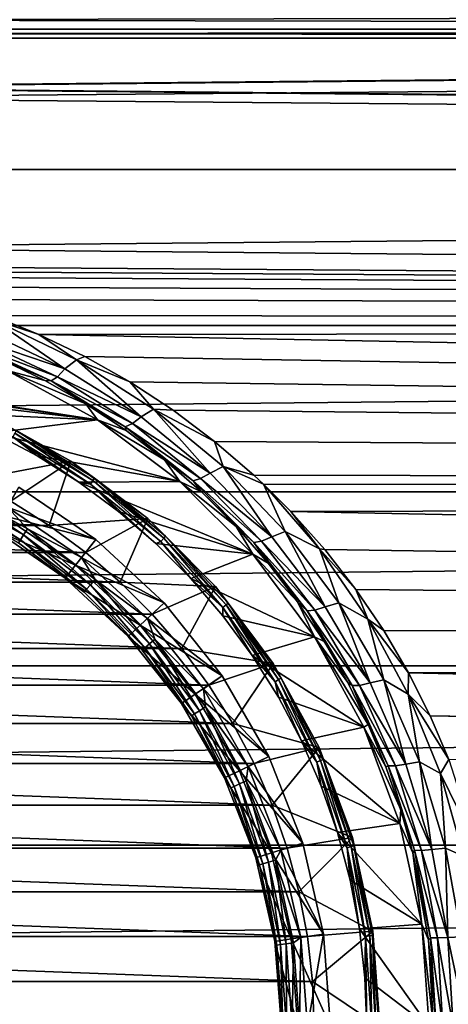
# Model space of a CAD drawing. Header units: metres. Extents: x -128 to 146, y -23 to 80.
# Tile 36 of 113: x 5 to 11, y 0 to 15. Entities that reach past the tile are written whole.
import ezdxf

# ---------------------------------------------------------------- set-up
doc = ezdxf.new("R2010")
doc.units = ezdxf.units.M
doc.layers.add('solid_509241_SW0001', color=7, linetype='CONTINUOUS')

msp = doc.modelspace()

# ---------------------------------------------------------------- linework, layer by layer
at = {"layer": 'solid_509241_SW0001'}
for points in [[(-74.362854, 15.206267, 17.255997), (74.362747, 15.206283, 17.255983), (72.884766, 15.48608, 17.005331)], [(-72.88488, 15.486053, 17.005356), (-74.362854, 15.206267, 17.255997), (72.884766, 15.48608, 17.005331)], [(-74.36274, 15.206284, -17.255983), (-72.884758, 15.486082, -17.005331), (74.362534, 15.206313, -17.255957)], [(-72.884758, 15.486082, -17.005331), (72.884361, 15.486176, -17.005245), (74.362534, 15.206313, -17.255957)], [(-127.5, 13.065489, 18.928629), (127.5, 15.251822, 17.215748), (77.206894, 15.070559, 17.374643)], [(-127.5, 13.065489, 18.928629), (127.5, 13.065489, 18.928629), (127.5, 15.251822, 17.215748)], [(127.5, 13.065489, -18.928629), (-127.5, 15.251822, -17.215748), (-77.206894, 15.070559, -17.374643)], [(127.5, 13.065489, -18.928629), (-127.5, 13.065489, -18.928629), (-127.5, 15.251822, -17.215748)], [(-75.793106, 15.070559, 17.374643), (75.793007, 15.070563, 17.37464), (74.362747, 15.206283, 17.255983)], [(-74.362854, 15.206267, 17.255997), (-75.793106, 15.070559, 17.374643), (74.362747, 15.206283, 17.255983)], [(-75.792999, 15.070564, -17.37464), (-74.36274, 15.206284, -17.255983), (75.792984, 15.070564, -17.37464)], [(-74.36274, 15.206284, -17.255983), (74.362534, 15.206313, -17.255957), (75.792984, 15.070564, -17.37464)], [(-127.5, 13.065489, 18.928629), (77.206894, 15.070559, 17.374643), (75.793007, 15.070563, 17.37464)], [(-75.793106, 15.070559, 17.374643), (-127.5, 13.065489, 18.928629), (75.793007, 15.070563, 17.37464)], [(127.5, 13.065489, -18.928629), (-77.206894, 15.070559, -17.374643), (-75.792999, 15.070564, -17.37464)], [(127.5, 13.065489, -18.928629), (-75.792999, 15.070564, -17.37464), (75.792984, 15.070564, -17.37464)], [(-127.5, 10.688633, 20.365488), (127.5, 10.688633, 20.365488), (127.5, 13.065489, 18.928629)], [(-127.5, 13.065489, 18.928629), (-127.5, 10.688633, 20.365488), (127.5, 13.065489, 18.928629)], [(127.5, 13.065489, -18.928629), (127.5, 10.688633, -20.365488), (-127.5, 13.065489, -18.928629)], [(0.731982, 11.600663, -19.860126), (-127.5, 13.065489, -18.928629), (127.5, 10.688633, -20.365488)], [(1.552271, 11.525338, -19.903934), (0.731982, 11.600663, -19.860126), (127.5, 10.688633, -20.365488)], [(2.178998, 11.43076, -19.958399), (1.552271, 11.525338, -19.903934), (127.5, 10.688633, -20.365488)], [(2.903484, 11.280501, -20.043709), (2.178998, 11.43076, -19.958399), (127.5, 10.688633, -20.365488)], [(3.624743, 11.08526, -20.152346), (2.903484, 11.280501, -20.043709), (127.5, 10.688633, -20.365488)], [(4.341824, 10.843522, -20.283442), (3.624743, 11.08526, -20.152346), (127.5, 10.688633, -20.365488)], [(5.053592, 10.553617, -20.435781), (4.341824, 10.843522, -20.283442), (127.5, 10.688633, -20.365488)], [(4.350451, 10.780267, -20.319534), (4.341824, 10.843522, -20.283442), (5.053592, 10.553617, -20.435781)], [(-127.5, 8.155912, 21.505373), (127.5, 8.155912, 21.505373), (127.5, 10.688633, 20.365488)], [(-127.5, 10.688633, 20.365488), (-127.5, 8.155912, 21.505373), (127.5, 10.688633, 20.365488)], [(4.350451, 10.780267, -20.319534), (5.450595, 10.028073, -20.776646), (4.191935, 10.621491, -20.460197)], [(4.350451, 10.780267, -20.319534), (5.053592, 10.553617, -20.435781), (5.626175, 10.167125, -20.638239)], [(4.350451, 10.780267, -20.319534), (5.626175, 10.167125, -20.638239), (5.450595, 10.028073, -20.776646)], [(5.053592, 10.553617, -20.435781), (127.5, 10.688633, -20.365488), (127.5, 8.155912, -21.505373)], [(4.098809, 10.48662, -20.660002), (4.191935, 10.621491, -20.460197), (5.450595, 10.028073, -20.776646)], [(5.754017, 10.215587, -20.606838), (5.053592, 10.553617, -20.435781), (127.5, 8.155912, -21.505373)], [(5.626175, 10.167125, -20.638239), (5.053592, 10.553617, -20.435781), (5.754017, 10.215587, -20.606838)], [(4.020337, 10.407678, -20.89323), (4.098809, 10.48662, -20.660002), (5.334914, 9.909054, -20.974728)], [(5.239313, 9.844422, -21.205957), (4.505973, 10.163323, -21.273252), (4.020337, 10.407678, -20.89323)], [(5.239313, 9.844422, -21.205957), (4.020337, 10.407678, -20.89323), (5.334914, 9.909054, -20.974728)], [(5.334914, 9.909054, -20.974728), (4.098809, 10.48662, -20.660002), (5.450595, 10.028073, -20.776646)], [(5.626175, 10.167125, -20.638239), (5.754017, 10.215587, -20.606838), (6.437222, 9.830227, -20.793428)], [(6.437222, 9.830227, -20.793428), (5.754017, 10.215587, -20.606838), (127.5, 8.155912, -21.505373)], [(4.505973, 10.163323, -21.273252), (5.144211, 9.852257, -21.446056), (4.569621, 10.005927, -28)], [(5.239313, 9.844422, -21.205957), (5.144211, 9.852257, -21.446056), (4.505973, 10.163323, -21.273252)], [(5.626175, 10.167125, -20.638239), (6.6112, 9.296487, -21.13875), (5.450595, 10.028073, -20.776646)], [(5.626175, 10.167125, -20.638239), (6.437222, 9.830227, -20.793428), (6.799701, 9.415387, -21.000973)], [(5.626175, 10.167125, -20.638239), (6.799701, 9.415387, -21.000973), (6.6112, 9.296487, -21.13875)], [(1.497883, 9.937747, -28), (4.569621, 10.005927, -28), (5.947011, 9.253813, -28)], [(2.236319, 9.798029, -28), (1.497883, 9.937747, -28), (5.947011, 9.253813, -28)], [(5.771185, 9.494703, -21.636553), (5.947011, 9.253813, -28), (4.569621, 10.005927, -28)], [(5.144211, 9.852257, -21.446056), (5.771185, 9.494703, -21.636553), (4.569621, 10.005927, -28)], [(5.239313, 9.844422, -21.205957), (5.334914, 9.909054, -20.974728), (6.478108, 9.194878, -21.335592)], [(5.334914, 9.909054, -20.974728), (5.450595, 10.028073, -20.776646), (6.6112, 9.296487, -21.13875)], [(6.478108, 9.194878, -21.335592), (5.334914, 9.909054, -20.974728), (6.6112, 9.296487, -21.13875)], [(2.962304, 9.603501, -28), (2.236319, 9.798029, -28), (5.947011, 9.253813, -28)], [(5.239313, 9.844422, -21.205957), (5.771185, 9.494703, -21.636553), (5.144211, 9.852257, -21.446056)], [(6.370743, 9.145351, -21.565386), (5.771185, 9.494703, -21.636553), (5.239313, 9.844422, -21.205957)], [(6.370743, 9.145351, -21.565386), (5.239313, 9.844422, -21.205957), (6.478108, 9.194878, -21.335592)], [(7.097871, 9.398941, -20.991901), (6.437222, 9.830227, -20.793428), (127.5, 8.155912, -21.505373)], [(6.799701, 9.415387, -21.000973), (6.437222, 9.830227, -20.793428), (7.097871, 9.398941, -20.991901)], [(3.67166, 9.355288, -28), (2.962304, 9.603501, -28), (5.947011, 9.253813, -28)], [(5.771185, 9.494703, -21.636553), (6.381606, 9.091299, -21.84115), (5.947011, 9.253813, -28)], [(6.370743, 9.145351, -21.565386), (6.381606, 9.091299, -21.84115), (5.771185, 9.494703, -21.636553)], [(4.360548, 9.054729, -28), (3.67166, 9.355288, -28), (5.947011, 9.253813, -28)], [(5.541643, 8.622801, -39), (4.013522, 8.333917, -40), (4.258114, 9.323678, -39)], [(4.258114, 9.323678, -39), (4.258004, 9.323729, -28.200001), (5.541568, 8.622849, -28.200001)], [(4.70869, 9.087359, -28.123608), (5.541568, 8.622849, -28.200001), (4.258004, 9.323729, -28.200001)], [(5.541643, 8.622801, -39), (4.258114, 9.323678, -39), (5.541568, 8.622849, -28.200001)], [(6.799701, 9.415387, -21.000973), (7.664338, 8.440356, -21.524134), (6.6112, 9.296487, -21.13875)], [(6.799701, 9.415387, -21.000973), (7.097871, 9.398941, -20.991901), (7.731003, 8.923784, -21.198256)], [(6.799701, 9.415387, -21.000973), (7.731003, 8.923784, -21.198256), (7.862033, 8.539415, -21.385494)], [(6.799701, 9.415387, -21.000973), (7.862033, 8.539415, -21.385494), (7.664338, 8.440356, -21.524134)], [(7.731003, 8.923784, -21.198256), (7.097871, 9.398941, -20.991901), (127.5, 8.155912, -21.505373)], [(4.360548, 9.054729, -28), (5.947011, 9.253813, -28), (7.203437, 8.313272, -28)], [(6.970403, 8.643312, -22.055895), (7.203437, 8.313272, -28), (5.947011, 9.253813, -28)], [(6.381606, 9.091299, -21.84115), (6.970403, 8.643312, -22.055895), (5.947011, 9.253813, -28)], [(6.370743, 9.145351, -21.565386), (6.478108, 9.194878, -21.335592), (7.518656, 8.356533, -21.720436)], [(6.478108, 9.194878, -21.335592), (6.6112, 9.296487, -21.13875), (7.664338, 8.440356, -21.524134)], [(7.518656, 8.356533, -21.720436), (6.478108, 9.194878, -21.335592), (7.664338, 8.440356, -21.524134)], [(5.024987, 8.703562, -28), (4.360548, 9.054729, -28), (7.203437, 8.313272, -28)], [(4.658865, 8.991202, -28.015224), (4.360548, 9.054729, -28), (5.024987, 8.703562, -28)], [(4.688742, 9.048862, -28.058634), (4.658865, 8.991202, -28.015224), (5.839775, 8.273076, -28.015224)], [(4.70869, 9.087359, -28.123608), (4.688742, 9.048862, -28.058634), (5.877224, 8.32613, -28.058634)], [(5.877224, 8.32613, -28.058634), (4.688742, 9.048862, -28.058634), (5.839775, 8.273076, -28.015224)], [(5.902228, 8.361553, -28.123608), (5.541568, 8.622849, -28.200001), (4.70869, 9.087359, -28.123608)], [(5.902228, 8.361553, -28.123608), (4.70869, 9.087359, -28.123608), (5.877224, 8.32613, -28.058634)], [(7.404432, 8.321602, -21.949604), (6.381606, 9.091299, -21.84115), (6.370743, 9.145351, -21.565386)], [(7.404432, 8.321602, -21.949604), (6.370743, 9.145351, -21.565386), (7.518656, 8.356533, -21.720436)], [(7.404432, 8.321602, -21.949604), (6.970403, 8.643312, -22.055895), (6.381606, 9.091299, -21.84115)], [(4.658865, 8.991202, -28.015224), (5.024987, 8.703562, -28), (5.661379, 8.303691, -28)], [(5.839775, 8.273076, -28.015224), (4.658865, 8.991202, -28.015224), (5.661379, 8.303691, -28)], [(8.331079, 8.408152, -21.408012), (7.731003, 8.923784, -21.198256), (127.5, 8.155912, -21.505373)], [(7.862033, 8.539415, -21.385494), (7.731003, 8.923784, -21.198256), (8.331079, 8.408152, -21.408012)], [(5.661379, 8.303691, -28), (5.024987, 8.703562, -28), (7.203437, 8.313272, -28)], [(5.541643, 8.622801, -39), (4.624931, 8.010773, -40), (4.013522, 8.333917, -40)], [(5.541643, 8.622801, -39), (5.210797, 7.642651, -40), (4.624931, 8.010773, -40)], [(6.712343, 7.746416, -39), (5.210797, 7.642651, -40), (5.541643, 8.622801, -39)], [(5.541643, 8.622801, -39), (5.541568, 8.622849, -28.200001), (6.712322, 7.746434, -28.200001)], [(5.902228, 8.361553, -28.123608), (6.712322, 7.746434, -28.200001), (5.541568, 8.622849, -28.200001)], [(6.712343, 7.746416, -39), (5.541643, 8.622801, -39), (6.712322, 7.746434, -28.200001)], [(6.970403, 8.643312, -22.055895), (7.531858, 8.153472, -22.276171), (7.203437, 8.313272, -28)], [(7.404432, 8.321602, -21.949604), (7.531858, 8.153472, -22.276171), (6.970403, 8.643312, -22.055895)], [(7.518656, 8.356533, -21.720436), (7.664338, 8.440356, -21.524134), (8.602257, 7.47178, -21.911644)], [(7.862033, 8.539415, -21.385494), (8.602257, 7.47178, -21.911644), (7.664338, 8.440356, -21.524134)], [(7.862033, 8.539415, -21.385494), (8.331079, 8.408152, -21.408012), (8.477691, 8.271177, -21.461306)], [(7.862033, 8.539415, -21.385494), (8.477691, 8.271177, -21.461306), (8.805915, 7.551892, -21.770935)], [(7.862033, 8.539415, -21.385494), (8.805915, 7.551892, -21.770935), (8.602257, 7.47178, -21.911644)], [(8.477691, 8.271177, -21.461306), (8.331079, 8.408152, -21.408012), (127.5, 8.155912, -21.505373)], [(5.661379, 8.303691, -28), (7.203437, 8.313272, -28), (8.313272, 7.203437, -28)], [(6.266067, 7.857409, -28), (5.661379, 8.303691, -28), (8.313272, 7.203437, -28)], [(5.839775, 8.273076, -28.015224), (5.661379, 8.303691, -28), (6.266067, 7.857409, -28)], [(5.877224, 8.32613, -28.058634), (5.839775, 8.273076, -28.015224), (6.9119, 7.400837, -28.015224)], [(5.839775, 8.273076, -28.015224), (6.266067, 7.857409, -28), (6.835739, 7.367168, -28)], [(6.9119, 7.400837, -28.015224), (5.839775, 8.273076, -28.015224), (6.835739, 7.367168, -28)], [(5.902228, 8.361553, -28.123608), (5.877224, 8.32613, -28.058634), (6.956224, 7.448298, -28.058634)], [(6.956224, 7.448298, -28.058634), (5.877224, 8.32613, -28.058634), (6.9119, 7.400837, -28.015224)], [(6.985819, 7.479986, -28.123608), (6.712322, 7.746434, -28.200001), (5.902228, 8.361553, -28.123608)], [(6.985819, 7.479986, -28.123608), (5.902228, 8.361553, -28.123608), (6.956224, 7.448298, -28.058634)], [(8.05985, 7.626362, -22.496624), (8.313272, 7.203437, -28), (7.203437, 8.313272, -28)], [(7.531858, 8.153472, -22.276171), (8.05985, 7.626362, -22.496624), (7.203437, 8.313272, -28)], [(7.404432, 8.321602, -21.949604), (7.518656, 8.356533, -21.720436), (8.448236, 7.405158, -22.108171)], [(8.331327, 7.383262, -22.337599), (7.531858, 8.153472, -22.276171), (7.404432, 8.321602, -21.949604)], [(8.331327, 7.383262, -22.337599), (7.404432, 8.321602, -21.949604), (8.448236, 7.405158, -22.108171)], [(8.448236, 7.405158, -22.108171), (7.518656, 8.356533, -21.720436), (8.602257, 7.47178, -21.911644)], [(8.892486, 7.856993, -21.616375), (8.477691, 8.271177, -21.461306), (127.5, 8.155912, -21.505373)], [(9.330251, 7.285412, -21.81739), (8.477691, 8.271177, -21.461306), (8.892486, 7.856993, -21.616375)], [(9.330251, 7.285412, -21.81739), (8.805915, 7.551892, -21.770935), (8.477691, 8.271177, -21.461306)], [(-127.5, 5.50426, 22.331661), (127.5, 5.50426, 22.331661), (127.5, 8.155912, 21.505373)], [(-127.5, 8.155912, 21.505373), (-127.5, 5.50426, 22.331661), (127.5, 8.155912, 21.505373)], [(3.703335, 8.109173, -27.923532), (3.666555, 8.028635, -27.834911), (4.771829, 7.42511, -27.834911)], [(3.749699, 8.210696, -27.980423), (3.703335, 8.109173, -27.923532), (4.819696, 7.499594, -27.923532)], [(4.819696, 7.499594, -27.923532), (3.703335, 8.109173, -27.923532), (4.771829, 7.42511, -27.834911)], [(4.880037, 7.593485, -27.980423), (4.575277, 7.923971, -28), (3.749699, 8.210696, -27.980423)], [(4.880037, 7.593485, -27.980423), (3.749699, 8.210696, -27.980423), (4.819696, 7.499594, -27.923532)], [(4.499958, 7.794253, -27), (4.749989, 8.227249, -27), (5.923125, 7.427423, -27)], [(4.575277, 7.923971, -28), (5.923165, 7.427388, -28), (4.750011, 8.227234, -28)], [(5.923165, 7.427388, -28), (5.923125, 7.427423, -27), (4.749989, 8.227249, -27)], [(4.750011, 8.227234, -28), (5.923165, 7.427388, -28), (4.749989, 8.227249, -27)], [(8.331327, 7.383262, -22.337599), (8.05985, 7.626362, -22.496624), (7.531858, 8.153472, -22.276171)], [(8.892486, 7.856993, -21.616375), (127.5, 8.155912, -21.505373), (127.5, 5.50426, -22.331661)], [(-5.210797, 7.642651, -40), (-4.624931, 8.010773, -40), (5.210797, 7.642651, -40)], [(-4.624931, 8.010773, -40), (4.624931, 8.010773, -40), (5.210797, 7.642651, -40)], [(4.771829, 7.42511, -27.834911), (3.666555, 8.028635, -27.834911), (4.741128, 7.37734, -27.723248)], [(4.575277, 7.923971, -28), (5.705243, 7.153509, -28), (5.923165, 7.427388, -28)], [(4.880037, 7.593485, -27.980423), (5.705243, 7.153509, -28), (4.575277, 7.923971, -28)], [(6.835739, 7.367168, -28), (6.266067, 7.857409, -28), (8.313272, 7.203437, -28)], [(9.411216, 7.275314, -21.819023), (8.892486, 7.856993, -21.616375), (127.5, 5.50426, -22.331661)], [(9.330251, 7.285412, -21.81739), (8.892486, 7.856993, -21.616375), (9.411216, 7.275314, -21.819023)], [(4.5, 7.794229, -26.555662), (5.611408, 7.036483, -26.555662), (4.375, 7.577722, -26.700001)], [(5.611426, 7.036469, -27), (4.499958, 7.794253, -27), (5.923125, 7.427423, -27)], [(4.5, 7.794229, -26.555662), (4.499958, 7.794253, -27), (5.611426, 7.036469, -27)], [(4.5, 7.794229, -26.555662), (5.611426, 7.036469, -27), (5.611408, 7.036483, -26.555662)], [(6.712343, 7.746416, -39), (5.76721, 7.231997, -40), (5.210797, 7.642651, -40)], [(6.712343, 7.746416, -39), (6.29167, 6.780664, -40), (5.76721, 7.231997, -40)], [(7.746403, 6.712358, -39), (6.29167, 6.780664, -40), (6.712343, 7.746416, -39)], [(6.712343, 7.746416, -39), (6.712322, 7.746434, -28.200001), (7.746432, 6.712323, -28.200001)], [(6.985819, 7.479986, -28.123608), (7.746432, 6.712323, -28.200001), (6.712322, 7.746434, -28.200001)], [(7.746403, 6.712358, -39), (6.712343, 7.746416, -39), (7.746432, 6.712323, -28.200001)], [(-5.76721, 7.231997, -40), (-5.210797, 7.642651, -40), (5.76721, 7.231997, -40)], [(-5.210797, 7.642651, -40), (5.210797, 7.642651, -40), (5.76721, 7.231997, -40)], [(5.455536, 6.841025, -26.700001), (5.455535, 6.841026, -27.6), (4.375, 7.577723, -27.6)], [(4.741128, 7.37734, -27.723248), (4.375, 7.577723, -27.6), (5.455535, 6.841026, -27.6)], [(4.375, 7.577722, -26.700001), (5.455536, 6.841025, -26.700001), (4.375, 7.577723, -27.6)], [(5.611408, 7.036483, -26.555662), (5.455536, 6.841025, -26.700001), (4.375, 7.577722, -26.700001)], [(4.880037, 7.593485, -27.980423), (4.819696, 7.499594, -27.923532), (5.837942, 6.737344, -27.923532)], [(5.91103, 6.821693, -27.980423), (5.705243, 7.153509, -28), (4.880037, 7.593485, -27.980423)], [(5.91103, 6.821693, -27.980423), (4.880037, 7.593485, -27.980423), (5.837942, 6.737344, -27.923532)], [(8.05985, 7.626362, -22.496624), (8.549543, 7.06713, -22.712395), (8.313272, 7.203437, -28)], [(8.331327, 7.383262, -22.337599), (8.549543, 7.06713, -22.712395), (8.05985, 7.626362, -22.496624)], [(8.805915, 7.551892, -21.770935), (9.417563, 6.401919, -22.281504), (8.602257, 7.47178, -21.911644)], [(8.805915, 7.551892, -21.770935), (9.624505, 6.464453, -22.137861), (9.417563, 6.401919, -22.281504)], [(9.330251, 7.285412, -21.81739), (9.624505, 6.464453, -22.137861), (8.805915, 7.551892, -21.770935)], [(4.771829, 7.42511, -27.834911), (4.741128, 7.37734, -27.723248), (5.742776, 6.627516, -27.723248)], [(5.742776, 6.627516, -27.723248), (4.741128, 7.37734, -27.723248), (5.455535, 6.841026, -27.6)], [(4.819696, 7.499594, -27.923532), (4.771829, 7.42511, -27.834911), (5.779962, 6.670431, -27.834911)], [(5.779962, 6.670431, -27.834911), (4.771829, 7.42511, -27.834911), (5.742776, 6.627516, -27.723248)], [(5.837942, 6.737344, -27.923532), (4.819696, 7.499594, -27.923532), (5.779962, 6.670431, -27.834911)], [(5.611426, 7.036469, -27), (5.923125, 7.427423, -27), (6.963969, 6.461667, -27)], [(5.705243, 7.153509, -28), (6.964005, 6.461627, -28), (5.923165, 7.427388, -28)], [(5.923165, 7.427388, -28), (6.963969, 6.461667, -27), (5.923125, 7.427423, -27)], [(5.923165, 7.427388, -28), (6.964005, 6.461627, -28), (6.963969, 6.461667, -27)], [(6.9119, 7.400837, -28.015224), (6.835739, 7.367168, -28), (7.367172, 6.835733, -28)], [(7.367172, 6.835733, -28), (6.835739, 7.367168, -28), (8.313272, 7.203437, -28)], [(6.956224, 7.448298, -28.058634), (6.9119, 7.400837, -28.015224), (7.855269, 6.390735, -28.015224)], [(7.855269, 6.390735, -28.015224), (6.9119, 7.400837, -28.015224), (7.367172, 6.835733, -28)], [(6.985819, 7.479986, -28.123608), (6.956224, 7.448298, -28.058634), (7.905643, 6.431718, -28.058634)], [(7.905643, 6.431718, -28.058634), (6.956224, 7.448298, -28.058634), (7.855269, 6.390735, -28.015224)], [(7.939278, 6.459082, -28.123608), (7.746432, 6.712323, -28.200001), (6.985819, 7.479986, -28.123608)], [(7.939278, 6.459082, -28.123608), (6.985819, 7.479986, -28.123608), (7.905643, 6.431718, -28.058634)], [(8.331327, 7.383262, -22.337599), (8.448236, 7.405158, -22.108171), (9.258739, 6.351171, -22.478945)], [(9.142406, 6.33995, -22.709431), (8.549543, 7.06713, -22.712395), (8.331327, 7.383262, -22.337599)], [(9.142406, 6.33995, -22.709431), (8.331327, 7.383262, -22.337599), (9.258739, 6.351171, -22.478945)], [(8.448236, 7.405158, -22.108171), (8.602257, 7.47178, -21.911644), (9.417563, 6.401919, -22.281504)], [(9.258739, 6.351171, -22.478945), (8.448236, 7.405158, -22.108171), (9.417563, 6.401919, -22.281504)], [(-6.29167, 6.780664, -40), (-5.76721, 7.231997, -40), (6.29167, 6.780664, -40)], [(-5.76721, 7.231997, -40), (5.76721, 7.231997, -40), (6.29167, 6.780664, -40)], [(7.367172, 6.835733, -28), (8.313272, 7.203437, -28), (9.253812, 5.947013, -28)], [(8.997508, 6.48104, -22.918976), (9.253812, 5.947013, -28), (8.313272, 7.203437, -28)], [(8.549543, 7.06713, -22.712395), (8.997508, 6.48104, -22.918976), (8.313272, 7.203437, -28)], [(9.330251, 7.285412, -21.81739), (9.411216, 7.275314, -21.819023), (9.884495, 6.668213, -22.012154)], [(9.330251, 7.285412, -21.81739), (9.884495, 6.668213, -22.012154), (10.067802, 6.21475, -22.150949)], [(9.330251, 7.285412, -21.81739), (10.067802, 6.21475, -22.150949), (9.624505, 6.464453, -22.137861)], [(9.884495, 6.668213, -22.012154), (9.411216, 7.275314, -21.819023), (127.5, 5.50426, -22.331661)], [(5.705243, 7.153509, -28), (6.707748, 6.223231, -28), (6.964005, 6.461627, -28)], [(5.91103, 6.821693, -27.980423), (6.707748, 6.223231, -28), (5.705243, 7.153509, -28)], [(9.142406, 6.33995, -22.709431), (8.997508, 6.48104, -22.918976), (8.549543, 7.06713, -22.712395)], [(5.611408, 7.036483, -26.555662), (6.597467, 6.121555, -26.555662), (5.455536, 6.841025, -26.700001)], [(5.611408, 7.036483, -26.555662), (5.611426, 7.036469, -27), (6.59751, 6.121508, -27)], [(5.611408, 7.036483, -26.555662), (6.59751, 6.121508, -27), (6.597467, 6.121555, -26.555662)], [(6.59751, 6.121508, -27), (5.611426, 7.036469, -27), (6.963969, 6.461667, -27)], [(-6.780664, 6.29167, -40), (-6.29167, 6.780664, -40), (6.780664, 6.29167, -40)], [(-6.29167, 6.780664, -40), (6.29167, 6.780664, -40), (6.780664, 6.29167, -40)], [(6.414204, 5.951511, -26.700001), (6.414203, 5.951512, -27.6), (5.455535, 6.841026, -27.6)], [(5.742776, 6.627516, -27.723248), (5.455535, 6.841026, -27.6), (6.414203, 5.951512, -27.6)], [(5.455536, 6.841025, -26.700001), (6.414204, 5.951511, -26.700001), (5.455535, 6.841026, -27.6)], [(6.597467, 6.121555, -26.555662), (6.414204, 5.951511, -26.700001), (5.455536, 6.841025, -26.700001)], [(5.91103, 6.821693, -27.980423), (5.837942, 6.737344, -27.923532), (6.737344, 5.837942, -27.923532)], [(6.821693, 5.91103, -27.980423), (6.707748, 6.223231, -28), (5.91103, 6.821693, -27.980423)], [(6.821693, 5.91103, -27.980423), (5.91103, 6.821693, -27.980423), (6.737344, 5.837942, -27.923532)], [(7.746403, 6.712358, -39), (6.780664, 6.29167, -40), (6.29167, 6.780664, -40)], [(7.857399, 6.266081, -28), (7.367172, 6.835733, -28), (9.253812, 5.947013, -28)], [(7.855269, 6.390735, -28.015224), (7.367172, 6.835733, -28), (7.857399, 6.266081, -28)], [(5.779962, 6.670431, -27.834911), (5.742776, 6.627516, -27.723248), (6.627516, 5.742776, -27.723248)], [(6.627516, 5.742776, -27.723248), (5.742776, 6.627516, -27.723248), (6.414203, 5.951512, -27.6)], [(5.837942, 6.737344, -27.923532), (5.779962, 6.670431, -27.834911), (6.670431, 5.779962, -27.834911)], [(6.670431, 5.779962, -27.834911), (5.779962, 6.670431, -27.834911), (6.627516, 5.742776, -27.723248)], [(6.737344, 5.837942, -27.923532), (5.837942, 6.737344, -27.923532), (6.670431, 5.779962, -27.834911)], [(7.746403, 6.712358, -39), (7.231997, 5.76721, -40), (6.780664, 6.29167, -40)], [(8.622787, 5.541664, -39), (7.231997, 5.76721, -40), (7.746403, 6.712358, -39)], [(8.622787, 5.541664, -39), (7.746403, 6.712358, -39), (7.746432, 6.712323, -28.200001)], [(8.622787, 5.541664, -39), (7.746432, 6.712323, -28.200001), (8.622849, 5.541569, -28.200001)], [(7.939278, 6.459082, -28.123608), (8.622849, 5.541569, -28.200001), (7.746432, 6.712323, -28.200001)], [(10.310625, 6.040578, -22.192598), (9.884495, 6.668213, -22.012154), (127.5, 5.50426, -22.331661)], [(10.067802, 6.21475, -22.150949), (9.884495, 6.668213, -22.012154), (10.310625, 6.040578, -22.192598)], [(6.59751, 6.121508, -27), (6.963969, 6.461667, -27), (7.849268, 5.35154, -27)], [(6.707748, 6.223231, -28), (7.849278, 5.351525, -28), (6.964005, 6.461627, -28)], [(7.849278, 5.351525, -28), (7.849268, 5.35154, -27), (6.963969, 6.461667, -27)], [(6.964005, 6.461627, -28), (7.849278, 5.351525, -28), (6.963969, 6.461667, -27)], [(7.939278, 6.459082, -28.123608), (7.905643, 6.431718, -28.058634), (8.707795, 5.295328, -28.058634)], [(8.744843, 5.317856, -28.123608), (8.622849, 5.541569, -28.200001), (7.939278, 6.459082, -28.123608)], [(8.744843, 5.317856, -28.123608), (7.939278, 6.459082, -28.123608), (8.707795, 5.295328, -28.058634)], [(8.997508, 6.48104, -22.918976), (9.401459, 5.873387, -23.112593), (9.253812, 5.947013, -28)], [(9.142406, 6.33995, -22.709431), (9.401459, 5.873387, -23.112593), (8.997508, 6.48104, -22.918976)], [(9.624505, 6.464453, -22.137861), (10.102243, 5.24219, -22.61528), (9.417563, 6.401919, -22.281504)], [(9.624505, 6.464453, -22.137861), (10.310415, 5.288859, -22.468254), (10.102243, 5.24219, -22.61528)], [(10.067802, 6.21475, -22.150949), (10.310415, 5.288859, -22.468254), (9.624505, 6.464453, -22.137861)], [(7.905643, 6.431718, -28.058634), (7.855269, 6.390735, -28.015224), (8.652309, 5.261586, -28.015224)], [(7.855269, 6.390735, -28.015224), (7.857399, 6.266081, -28), (8.303704, 5.661357, -28)], [(8.652309, 5.261586, -28.015224), (7.855269, 6.390735, -28.015224), (8.303704, 5.661357, -28)], [(8.707795, 5.295328, -28.058634), (7.905643, 6.431718, -28.058634), (8.652309, 5.261586, -28.015224)], [(9.142406, 6.33995, -22.709431), (9.258739, 6.351171, -22.478945), (9.94134, 5.205455, -22.814137)], [(9.82782, 5.202007, -23.046268), (9.401459, 5.873387, -23.112593), (9.142406, 6.33995, -22.709431)], [(9.82782, 5.202007, -23.046268), (9.142406, 6.33995, -22.709431), (9.94134, 5.205455, -22.814137)], [(9.258739, 6.351171, -22.478945), (9.417563, 6.401919, -22.281504), (10.102243, 5.24219, -22.61528)], [(9.94134, 5.205455, -22.814137), (9.258739, 6.351171, -22.478945), (10.102243, 5.24219, -22.61528)], [(-7.231997, 5.76721, -40), (-6.780664, 6.29167, -40), (7.231997, 5.76721, -40)], [(-6.780664, 6.29167, -40), (6.780664, 6.29167, -40), (7.231997, 5.76721, -40)], [(6.707748, 6.223231, -28), (7.560395, 5.153922, -28), (7.849278, 5.351525, -28)], [(6.821693, 5.91103, -27.980423), (7.560395, 5.153922, -28), (6.707748, 6.223231, -28)], [(8.303704, 5.661357, -28), (7.857399, 6.266081, -28), (9.253812, 5.947013, -28)], [(10.067802, 6.21475, -22.150949), (10.310625, 6.040578, -22.192598), (10.689055, 5.396573, -22.357929)], [(10.067802, 6.21475, -22.150949), (10.689055, 5.396573, -22.357929), (10.683967, 5.069694, -22.447523)], [(10.067802, 6.21475, -22.150949), (10.683967, 5.069694, -22.447523), (10.310415, 5.288859, -22.468254)], [(6.597467, 6.121555, -26.555662), (7.436149, 5.06988, -26.555662), (6.414204, 5.951511, -26.700001)], [(6.597467, 6.121555, -26.555662), (6.59751, 6.121508, -27), (7.436134, 5.069903, -27)], [(6.597467, 6.121555, -26.555662), (7.436134, 5.069903, -27), (7.436149, 5.06988, -26.555662)], [(7.436134, 5.069903, -27), (6.59751, 6.121508, -27), (7.849268, 5.35154, -27)], [(10.689055, 5.396573, -22.357929), (10.310625, 6.040578, -22.192598), (127.5, 5.50426, -22.331661)], [(7.229589, 4.92905, -26.700001), (7.229589, 4.929051, -27.6), (6.414203, 5.951512, -27.6)], [(6.627516, 5.742776, -27.723248), (6.414203, 5.951512, -27.6), (7.229589, 4.929051, -27.6)], [(6.414204, 5.951511, -26.700001), (7.229589, 4.92905, -26.700001), (6.414203, 5.951512, -27.6)], [(7.436149, 5.06988, -26.555662), (7.229589, 4.92905, -26.700001), (6.414204, 5.951511, -26.700001)], [(6.821693, 5.91103, -27.980423), (6.737344, 5.837942, -27.923532), (7.499594, 4.819696, -27.923532)], [(7.593485, 4.880037, -27.980423), (7.560395, 5.153922, -28), (6.821693, 5.91103, -27.980423)], [(7.593485, 4.880037, -27.980423), (6.821693, 5.91103, -27.980423), (7.499594, 4.819696, -27.923532)], [(8.303704, 5.661357, -28), (9.253812, 5.947013, -28), (10.005926, 4.569622, -28)], [(10.074165, 4.61137, -23.450045), (10.005926, 4.569622, -28), (9.253812, 5.947013, -28)], [(9.760411, 5.248778, -23.290386), (10.074165, 4.61137, -23.450045), (9.253812, 5.947013, -28)], [(9.401459, 5.873387, -23.112593), (9.760411, 5.248778, -23.290386), (9.253812, 5.947013, -28)], [(9.82782, 5.202007, -23.046268), (9.760411, 5.248778, -23.290386), (9.401459, 5.873387, -23.112593)], [(-7.642651, 5.210797, -40), (-7.231997, 5.76721, -40), (7.642651, 5.210797, -40)], [(-7.231997, 5.76721, -40), (7.231997, 5.76721, -40), (7.642651, 5.210797, -40)], [(6.670431, 5.779962, -27.834911), (6.627516, 5.742776, -27.723248), (7.37734, 4.741128, -27.723248)], [(7.37734, 4.741128, -27.723248), (6.627516, 5.742776, -27.723248), (7.229589, 4.929051, -27.6)], [(6.737344, 5.837942, -27.923532), (6.670431, 5.779962, -27.834911), (7.42511, 4.771829, -27.834911)], [(7.42511, 4.771829, -27.834911), (6.670431, 5.779962, -27.834911), (7.37734, 4.741128, -27.723248)], [(7.499594, 4.819696, -27.923532), (6.737344, 5.837942, -27.923532), (7.42511, 4.771829, -27.834911)], [(8.622787, 5.541664, -39), (7.642651, 5.210797, -40), (7.231997, 5.76721, -40)], [(8.703547, 5.025015, -28), (8.303704, 5.661357, -28), (10.005926, 4.569622, -28)], [(8.652309, 5.261586, -28.015224), (8.303704, 5.661357, -28), (8.703547, 5.025015, -28)], [(-127.5, 2.772344, 22.832304), (127.5, 2.772344, 22.832304), (127.5, 5.50426, 22.331661)], [(-127.5, 5.50426, 22.331661), (-127.5, 2.772344, 22.832304), (127.5, 5.50426, 22.331661)], [(8.622787, 5.541664, -39), (8.010773, 4.624931, -40), (7.642651, 5.210797, -40)], [(9.323664, 4.258144, -39), (8.010773, 4.624931, -40), (8.622787, 5.541664, -39)], [(9.323664, 4.258144, -39), (8.622787, 5.541664, -39), (8.622849, 5.541569, -28.200001)], [(9.323664, 4.258144, -39), (8.622849, 5.541569, -28.200001), (9.323727, 4.258006, -28.200001)], [(8.744843, 5.317856, -28.123608), (9.323727, 4.258006, -28.200001), (8.622849, 5.541569, -28.200001)], [(10.689055, 5.396573, -22.357929), (127.5, 5.50426, -22.331661), (127.5, 2.772344, -22.832304)], [(7.436134, 5.069903, -27), (7.849268, 5.35154, -27), (8.559228, 4.121844, -27)], [(7.560395, 5.153922, -28), (8.559211, 4.121881, -28), (7.849278, 5.351525, -28)], [(8.559211, 4.121881, -28), (8.559228, 4.121844, -27), (7.849268, 5.35154, -27)], [(7.849278, 5.351525, -28), (8.559211, 4.121881, -28), (7.849268, 5.35154, -27)], [(8.707795, 5.295328, -28.058634), (8.652309, 5.261586, -28.015224), (9.288174, 4.034423, -28.015224)], [(8.652309, 5.261586, -28.015224), (8.703547, 5.025015, -28), (9.054744, 4.360516, -28)], [(9.288174, 4.034423, -28.015224), (8.652309, 5.261586, -28.015224), (9.054744, 4.360516, -28)], [(8.744843, 5.317856, -28.123608), (8.707795, 5.295328, -28.058634), (9.347737, 4.060296, -28.058634)], [(9.347737, 4.060296, -28.058634), (8.707795, 5.295328, -28.058634), (9.288174, 4.034423, -28.015224)], [(9.387507, 4.07757, -28.123608), (9.323727, 4.258006, -28.200001), (8.744843, 5.317856, -28.123608)], [(9.387507, 4.07757, -28.123608), (8.744843, 5.317856, -28.123608), (9.347737, 4.060296, -28.058634)], [(10.310415, 5.288859, -22.468254), (10.647672, 4.005468, -22.89604), (10.102243, 5.24219, -22.61528)], [(10.310415, 5.288859, -22.468254), (10.855702, 4.03816, -22.745644), (10.647672, 4.005468, -22.89604)], [(10.683967, 5.069694, -22.447523), (10.855702, 4.03816, -22.745644), (10.310415, 5.288859, -22.468254)], [(10.683967, 5.069694, -22.447523), (10.689055, 5.396573, -22.357929), (11.019819, 4.740133, -22.506247)], [(11.019819, 4.740133, -22.506247), (10.689055, 5.396573, -22.357929), (127.5, 2.772344, -22.832304)], [(-8.010773, 4.624931, -40), (-7.642651, 5.210797, -40), (8.010773, 4.624931, -40)], [(-7.642651, 5.210797, -40), (7.642651, 5.210797, -40), (8.010773, 4.624931, -40)], [(7.560395, 5.153922, -28), (8.244137, 3.969471, -28), (8.559211, 4.121881, -28)], [(7.593485, 4.880037, -27.980423), (8.244137, 3.969471, -28), (7.560395, 5.153922, -28)], [(9.82782, 5.202007, -23.046268), (10.074165, 4.61137, -23.450045), (9.760411, 5.248778, -23.290386)], [(9.82782, 5.202007, -23.046268), (9.94134, 5.205455, -22.814137), (10.486534, 3.980605, -23.096539)], [(10.376944, 3.981786, -23.330574), (10.074165, 4.61137, -23.450045), (9.82782, 5.202007, -23.046268)], [(10.376944, 3.981786, -23.330574), (9.82782, 5.202007, -23.046268), (10.486534, 3.980605, -23.096539)], [(9.94134, 5.205455, -22.814137), (10.102243, 5.24219, -22.61528), (10.647672, 4.005468, -22.89604)], [(10.486534, 3.980605, -23.096539), (9.94134, 5.205455, -22.814137), (10.647672, 4.005468, -22.89604)], [(7.436149, 5.06988, -26.555662), (8.10872, 3.904954, -26.555662), (7.229589, 4.92905, -26.700001)], [(8.108695, 3.905006, -27), (7.436134, 5.069903, -27), (8.559228, 4.121844, -27)], [(7.436149, 5.06988, -26.555662), (7.436134, 5.069903, -27), (8.108695, 3.905006, -27)], [(7.436149, 5.06988, -26.555662), (8.108695, 3.905006, -27), (8.10872, 3.904954, -26.555662)], [(9.054744, 4.360516, -28), (8.703547, 5.025015, -28), (10.005926, 4.569622, -28)], [(10.683967, 5.069694, -22.447523), (11.019819, 4.740133, -22.506247), (11.303491, 4.074342, -22.636248)], [(10.683967, 5.069694, -22.447523), (11.303491, 4.074342, -22.636248), (11.172346, 3.861639, -22.694071)], [(10.683967, 5.069694, -22.447523), (11.172346, 3.861639, -22.694071), (10.855702, 4.03816, -22.745644)], [(7.883478, 3.796483, -26.700001), (7.883477, 3.796484, -27.6), (7.229589, 4.929051, -27.6)], [(7.37734, 4.741128, -27.723248), (7.229589, 4.929051, -27.6), (7.883477, 3.796484, -27.6)], [(7.229589, 4.92905, -26.700001), (7.883478, 3.796483, -26.700001), (7.229589, 4.929051, -27.6)], [(8.10872, 3.904954, -26.555662), (7.883478, 3.796483, -26.700001), (7.229589, 4.92905, -26.700001)], [(7.499594, 4.819696, -27.923532), (7.42511, 4.771829, -27.834911), (8.028635, 3.666555, -27.834911)], [(7.593485, 4.880037, -27.980423), (7.499594, 4.819696, -27.923532), (8.109173, 3.703335, -27.923532)], [(8.109173, 3.703335, -27.923532), (7.499594, 4.819696, -27.923532), (8.028635, 3.666555, -27.834911)], [(8.210696, 3.749699, -27.980423), (8.244137, 3.969471, -28), (7.593485, 4.880037, -27.980423)], [(8.210696, 3.749699, -27.980423), (7.593485, 4.880037, -27.980423), (8.109173, 3.703335, -27.923532)], [(7.42511, 4.771829, -27.834911), (7.37734, 4.741128, -27.723248), (7.976983, 3.642966, -27.723248)], [(7.976983, 3.642966, -27.723248), (7.37734, 4.741128, -27.723248), (7.883477, 3.796484, -27.6)], [(8.028635, 3.666555, -27.834911), (7.42511, 4.771829, -27.834911), (7.976983, 3.642966, -27.723248)], [(93.003883, 3.249996, -22.769222), (11.019819, 4.740133, -22.506247), (127.5, 2.772344, -22.832304)], [(93.003883, 3.249996, -22.769222), (11.303491, 4.074342, -22.636248), (11.019819, 4.740133, -22.506247)], [(-8.333917, 4.013522, -40), (-8.010773, 4.624931, -40), (8.333917, 4.013522, -40)], [(-8.010773, 4.624931, -40), (8.010773, 4.624931, -40), (8.333917, 4.013522, -40)], [(9.323664, 4.258144, -39), (8.333917, 4.013522, -40), (8.010773, 4.624931, -40)], [(9.054744, 4.360516, -28), (10.005926, 4.569622, -28), (10.554419, 3.099072, -28)], [(10.074165, 4.61137, -23.450045), (10.34325, 3.964408, -23.590134), (10.005926, 4.569622, -28)], [(10.568525, 3.310506, -23.709578), (10.554419, 3.099072, -28), (10.005926, 4.569622, -28)], [(10.34325, 3.964408, -23.590134), (10.568525, 3.310506, -23.709578), (10.005926, 4.569622, -28)], [(10.376944, 3.981786, -23.330574), (10.34325, 3.964408, -23.590134), (10.074165, 4.61137, -23.450045)], [(9.355274, 3.671693, -28), (9.054744, 4.360516, -28), (10.554419, 3.099072, -28)], [(9.288174, 4.034423, -28.015224), (9.054744, 4.360516, -28), (9.355274, 3.671693, -28)], [(9.323664, 4.258144, -39), (8.610602, 3.379346, -40), (8.333917, 4.013522, -40)], [(9.83476, 2.887907, -39), (8.610602, 3.379346, -40), (9.323664, 4.258144, -39)], [(9.83476, 2.887907, -39), (9.323664, 4.258144, -39), (9.323727, 4.258006, -28.200001)], [(9.83476, 2.887907, -39), (9.323727, 4.258006, -28.200001), (9.834804, 2.887757, -28.200001)], [(9.387507, 4.07757, -28.123608), (9.834804, 2.887757, -28.200001), (9.323727, 4.258006, -28.200001)], [(8.108695, 3.905006, -27), (8.559228, 4.121844, -27), (9.077969, 2.800084, -27)], [(8.244137, 3.969471, -28), (9.077946, 2.800162, -28), (8.559211, 4.121881, -28)], [(8.559211, 4.121881, -28), (9.077946, 2.800162, -28), (8.559228, 4.121844, -27)], [(9.077946, 2.800162, -28), (9.077969, 2.800084, -27), (8.559228, 4.121844, -27)], [(9.347737, 4.060296, -28.058634), (9.288174, 4.034423, -28.015224), (9.751018, 2.732107, -28.015224)], [(9.387507, 4.07757, -28.123608), (9.347737, 4.060296, -28.058634), (9.813549, 2.749628, -28.058634)], [(9.813549, 2.749628, -28.058634), (9.347737, 4.060296, -28.058634), (9.751018, 2.732107, -28.015224)], [(9.855301, 2.761326, -28.123608), (9.834804, 2.887757, -28.200001), (9.387507, 4.07757, -28.123608)], [(9.855301, 2.761326, -28.123608), (9.387507, 4.07757, -28.123608), (9.813549, 2.749628, -28.058634)], [(11.172346, 3.861639, -22.694071), (11.303491, 4.074342, -22.636248), (11.733464, 2.72432, -22.838083)], [(-8.610602, 3.379346, -40), (-8.333917, 4.013522, -40), (8.610602, 3.379346, -40)], [(-8.333917, 4.013522, -40), (8.333917, 4.013522, -40), (8.610602, 3.379346, -40)], [(8.10872, 3.904954, -26.555662), (8.600155, 2.652797, -26.555662), (7.883478, 3.796483, -26.700001)], [(8.600158, 2.652789, -27), (8.108695, 3.905006, -27), (9.077969, 2.800084, -27)], [(8.10872, 3.904954, -26.555662), (8.108695, 3.905006, -27), (8.600158, 2.652789, -27)], [(8.10872, 3.904954, -26.555662), (8.600158, 2.652789, -27), (8.600155, 2.652797, -26.555662)], [(8.210696, 3.749699, -27.980423), (8.7437, 2.696332, -28), (8.244137, 3.969471, -28)], [(8.244137, 3.969471, -28), (8.7437, 2.696332, -28), (9.077946, 2.800162, -28)], [(9.288174, 4.034423, -28.015224), (9.355274, 3.671693, -28), (9.603512, 2.962272, -28)], [(9.751018, 2.732107, -28.015224), (9.288174, 4.034423, -28.015224), (9.603512, 2.962272, -28)], [(10.779107, 2.69474, -23.546721), (10.34325, 3.964408, -23.590134), (10.376944, 3.981786, -23.330574)], [(10.779107, 2.69474, -23.546721), (10.568525, 3.310506, -23.709578), (10.34325, 3.964408, -23.590134)], [(10.376944, 3.981786, -23.330574), (10.486534, 3.980605, -23.096539), (10.88479, 2.691922, -23.310909)], [(10.779107, 2.69474, -23.546721), (10.376944, 3.981786, -23.330574), (10.88479, 2.691922, -23.310909)], [(10.486534, 3.980605, -23.096539), (10.647672, 4.005468, -22.89604), (11.045224, 2.707028, -23.108879)], [(10.88479, 2.691922, -23.310909), (10.486534, 3.980605, -23.096539), (11.045224, 2.707028, -23.108879)], [(10.855702, 4.03816, -22.745644), (11.045224, 2.707028, -23.108879), (10.647672, 4.005468, -22.89604)], [(10.855702, 4.03816, -22.745644), (11.252454, 2.727571, -22.955605), (11.045224, 2.707028, -23.108879)], [(11.172346, 3.861639, -22.694071), (11.252454, 2.727571, -22.955605), (10.855702, 4.03816, -22.745644)], [(8.361262, 2.579108, -26.700001), (8.361261, 2.579108, -27.6), (7.883477, 3.796484, -27.6)], [(7.976983, 3.642966, -27.723248), (7.883477, 3.796484, -27.6), (8.361261, 2.579108, -27.6)], [(7.883478, 3.796483, -26.700001), (8.361262, 2.579108, -26.700001), (7.883477, 3.796484, -27.6)], [(8.600155, 2.652797, -26.555662), (8.361262, 2.579108, -26.700001), (7.883478, 3.796483, -26.700001)], [(11.172346, 3.861639, -22.694071), (11.733464, 2.72432, -22.838083), (11.52673, 2.603743, -22.879297)], [(11.172346, 3.861639, -22.694071), (11.52673, 2.603743, -22.879297), (11.252454, 2.727571, -22.955605)], [(8.028635, 3.666555, -27.834911), (7.976983, 3.642966, -27.723248), (8.414236, 2.470643, -27.723248)], [(8.414236, 2.470643, -27.723248), (7.976983, 3.642966, -27.723248), (8.361261, 2.579108, -27.6)], [(8.109173, 3.703335, -27.923532), (8.028635, 3.666555, -27.834911), (8.46872, 2.486641, -27.834911)], [(8.46872, 2.486641, -27.834911), (8.028635, 3.666555, -27.834911), (8.414236, 2.470643, -27.723248)], [(8.210696, 3.749699, -27.980423), (8.109173, 3.703335, -27.923532), (8.553673, 2.511585, -27.923532)], [(8.553673, 2.511585, -27.923532), (8.109173, 3.703335, -27.923532), (8.46872, 2.486641, -27.834911)], [(8.660761, 2.543029, -27.980423), (8.7437, 2.696332, -28), (8.210696, 3.749699, -27.980423)], [(8.660761, 2.543029, -27.980423), (8.210696, 3.749699, -27.980423), (8.553673, 2.511585, -27.923532)], [(9.603512, 2.962272, -28), (9.355274, 3.671693, -28), (10.554419, 3.099072, -28)], [(-8.839021, 2.726578, -40), (-8.610602, 3.379346, -40), (8.839021, 2.726578, -40)], [(-8.610602, 3.379346, -40), (8.610602, 3.379346, -40), (8.839021, 2.726578, -40)], [(9.83476, 2.887907, -39), (8.839021, 2.726578, -40), (8.610602, 3.379346, -40)], [(10.568525, 3.310506, -23.709578), (10.750966, 2.651785, -23.807758), (10.554419, 3.099072, -28)], [(10.779107, 2.69474, -23.546721), (10.750966, 2.651785, -23.807758), (10.568525, 3.310506, -23.709578)], [(9.603512, 2.962272, -28), (10.554419, 3.099072, -28), (10.888044, 1.565406, -28)], [(10.750966, 2.651785, -23.807758), (10.888044, 1.565406, -28), (10.554419, 3.099072, -28)], [(9.83476, 2.887907, -39), (9.018089, 2.058278, -40), (8.839021, 2.726578, -40)], [(10.145655, 1.458831, -39), (9.018089, 2.058278, -40), (9.83476, 2.887907, -39)], [(9.798021, 2.236347, -28), (9.603512, 2.962272, -28), (10.888044, 1.565406, -28)], [(9.751018, 2.732107, -28.015224), (9.603512, 2.962272, -28), (9.798021, 2.236347, -28)], [(10.145655, 1.458831, -39), (9.83476, 2.887907, -39), (9.834804, 2.887757, -28.200001)], [(10.145655, 1.458831, -39), (9.834804, 2.887757, -28.200001), (10.14567, 1.458726, -28.200001)], [(9.855301, 2.761326, -28.123608), (10.14567, 1.458726, -28.200001), (9.834804, 2.887757, -28.200001)], [(-127.5, 0, 23), (127.5, 0, 23), (127.5, 2.772344, 22.832304)], [(-127.5, 2.772344, 22.832304), (-127.5, 0, 23), (127.5, 2.772344, 22.832304)], [(-9.018089, 2.058278, -40), (-8.839021, 2.726578, -40), (9.018089, 2.058278, -40)], [(-8.839021, 2.726578, -40), (8.839021, 2.726578, -40), (9.018089, 2.058278, -40)], [(8.600158, 2.652789, -27), (9.077969, 2.800084, -27), (9.393905, 1.41582, -27)], [(8.7437, 2.696332, -28), (9.393894, 1.415894, -28), (9.077946, 2.800162, -28)], [(9.077946, 2.800162, -28), (9.393894, 1.415894, -28), (9.077969, 2.800084, -27)], [(9.393894, 1.415894, -28), (9.393905, 1.41582, -27), (9.077969, 2.800084, -27)], [(9.813549, 2.749628, -28.058634), (9.751018, 2.732107, -28.015224), (10.032218, 1.378897, -28.015224)], [(9.751018, 2.732107, -28.015224), (9.798021, 2.236347, -28), (9.937752, 1.497862, -28)], [(10.032218, 1.378897, -28.015224), (9.751018, 2.732107, -28.015224), (9.937752, 1.497862, -28)], [(9.855301, 2.761326, -28.123608), (9.813549, 2.749628, -28.058634), (10.096553, 1.387739, -28.058634)], [(10.096553, 1.387739, -28.058634), (9.813549, 2.749628, -28.058634), (10.032218, 1.378897, -28.015224)], [(10.139508, 1.393643, -28.123608), (10.14567, 1.458726, -28.200001), (9.855301, 2.761326, -28.123608)], [(10.139508, 1.393643, -28.123608), (9.855301, 2.761326, -28.123608), (10.096553, 1.387739, -28.058634)], [(10.88479, 2.691922, -23.310909), (11.045224, 2.707028, -23.108879), (11.287333, 1.364909, -23.241858)], [(11.252454, 2.727571, -22.955605), (11.287333, 1.364909, -23.241858), (11.045224, 2.707028, -23.108879)], [(11.252454, 2.727571, -22.955605), (11.493759, 1.374765, -23.086641), (11.287333, 1.364909, -23.241858)], [(11.52673, 2.603743, -22.879297), (11.493759, 1.374765, -23.086641), (11.252454, 2.727571, -22.955605)], [(8.652269, 1.30412, -26.700001), (8.652269, 1.30412, -27.6), (8.361261, 2.579108, -27.6)], [(8.414236, 2.470643, -27.723248), (8.361261, 2.579108, -27.6), (8.652269, 1.30412, -27.6)], [(8.361262, 2.579108, -26.700001), (8.652269, 1.30412, -26.700001), (8.361261, 2.579108, -27.6)], [(8.600155, 2.652797, -26.555662), (8.899477, 1.34138, -26.555662), (8.361262, 2.579108, -26.700001)], [(8.899477, 1.34138, -26.555662), (8.652269, 1.30412, -26.700001), (8.361262, 2.579108, -26.700001)], [(8.600155, 2.652797, -26.555662), (8.600158, 2.652789, -27), (8.899487, 1.341318, -27)], [(8.600155, 2.652797, -26.555662), (8.899487, 1.341318, -27), (8.899477, 1.34138, -26.555662)], [(8.899487, 1.341318, -27), (8.600158, 2.652789, -27), (9.393905, 1.41582, -27)], [(8.660761, 2.543029, -27.980423), (9.047915, 1.362984, -28), (8.7437, 2.696332, -28)], [(8.7437, 2.696332, -28), (9.047915, 1.362984, -28), (9.393894, 1.415894, -28)], [(11.024883, 1.359915, -23.682049), (10.750966, 2.651785, -23.807758), (10.779107, 2.69474, -23.546721)], [(10.750966, 2.651785, -23.807758), (10.991131, 1.326491, -23.938921), (10.888044, 1.565406, -28)], [(11.024883, 1.359915, -23.682049), (10.991131, 1.326491, -23.938921), (10.750966, 2.651785, -23.807758)], [(10.779107, 2.69474, -23.546721), (10.88479, 2.691922, -23.310909), (11.12772, 1.357841, -23.444977)], [(11.024883, 1.359915, -23.682049), (10.779107, 2.69474, -23.546721), (11.12772, 1.357841, -23.444977)], [(11.12772, 1.357841, -23.444977), (10.88479, 2.691922, -23.310909), (11.287333, 1.364909, -23.241858)], [(8.46872, 2.486641, -27.834911), (8.414236, 2.470643, -27.723248), (8.680201, 1.248024, -27.723248)], [(8.680201, 1.248024, -27.723248), (8.414236, 2.470643, -27.723248), (8.652269, 1.30412, -27.6)], [(8.553673, 2.511585, -27.923532), (8.46872, 2.486641, -27.834911), (8.736407, 1.256106, -27.834911)], [(8.736407, 1.256106, -27.834911), (8.46872, 2.486641, -27.834911), (8.680201, 1.248024, -27.723248)], [(8.660761, 2.543029, -27.980423), (8.553673, 2.511585, -27.923532), (8.824044, 1.268706, -27.923532)], [(8.824044, 1.268706, -27.923532), (8.553673, 2.511585, -27.923532), (8.736407, 1.256106, -27.834911)], [(8.934518, 1.28459, -27.980423), (9.047915, 1.362984, -28), (8.660761, 2.543029, -27.980423)], [(8.934518, 1.28459, -27.980423), (8.660761, 2.543029, -27.980423), (8.824044, 1.268706, -27.923532)], [(9.937752, 1.497862, -28), (9.798021, 2.236347, -28), (10.888044, 1.565406, -28)], [(-9.146676, 1.378703, -40), (-9.018089, 2.058278, -40), (9.146676, 1.378703, -40)], [(-9.018089, 2.058278, -40), (9.018089, 2.058278, -40), (9.146676, 1.378703, -40)], [(10.145655, 1.458831, -39), (9.146676, 1.378703, -40), (9.018089, 2.058278, -40)], [(9.937752, 1.497862, -28), (10.888044, 1.565406, -28), (11, 0, -28)], [(11.070125, 0, -23.982548), (11, 0, -28), (10.888044, 1.565406, -28)], [(10.991131, 1.326491, -23.938921), (11.070125, 0, -23.982548), (10.888044, 1.565406, -28)], [(-9.224133, 0.691239, -40), (-9.146676, 1.378703, -40), (9.224133, 0.691239, -40)], [(-9.146676, 1.378703, -40), (9.146676, 1.378703, -40), (9.224133, 0.691239, -40)], [(8.899487, 1.341318, -27), (9.393905, 1.41582, -27), (9.5, 0, -27)], [(9.026393, 0, -27.980423), (9.047915, 1.362984, -28), (8.934518, 1.28459, -27.980423)], [(9.026393, 0, -27.980423), (9.15, 0, -28), (9.047915, 1.362984, -28)], [(9.047915, 1.362984, -28), (9.15, 0, -28), (9.393894, 1.415894, -28)], [(10.145655, 1.458831, -39), (9.224133, 0.691239, -40), (9.146676, 1.378703, -40)], [(9.15, 0, -28), (9.5, 0, -28), (9.393894, 1.415894, -28)], [(10.145655, 1.458831, -39), (10.25, 0, -39), (9.224133, 0.691239, -40)], [(9.393894, 1.415894, -28), (9.5, 0, -28), (9.393905, 1.41582, -27)], [(9.5, 0, -28), (9.5, 0, -27), (9.393905, 1.41582, -27)], [(10.021896, 0.751042, -28), (9.937752, 1.497862, -28), (11, 0, -28)], [(10.032218, 1.378897, -28.015224), (9.937752, 1.497862, -28), (10.021896, 0.751042, -28)], [(10.032218, 1.378897, -28.015224), (10.021896, 0.751042, -28), (10.05, 0, -28)], [(10.096553, 1.387739, -28.058634), (10.032218, 1.378897, -28.015224), (10.126536, 0, -28.015224)], [(10.032218, 1.378897, -28.015224), (10.05, 0, -28), (10.126536, 0, -28.015224)], [(10.139508, 1.393643, -28.123608), (10.096553, 1.387739, -28.058634), (10.191477, 0, -28.058634)], [(10.096553, 1.387739, -28.058634), (10.126536, 0, -28.015224), (10.191477, 0, -28.058634)], [(10.139508, 1.393643, -28.123608), (10.234836, 0, -28.123608), (10.14567, 1.458726, -28.200001)], [(10.139508, 1.393643, -28.123608), (10.191477, 0, -28.058634), (10.234836, 0, -28.123608)], [(10.145655, 1.458831, -39), (10.25, 0, -28.200001), (10.25, 0, -39)], [(10.145655, 1.458831, -39), (10.14567, 1.458726, -28.200001), (10.25, 0, -28.200001)], [(10.234836, 0, -28.123608), (10.25, 0, -28.200001), (10.14567, 1.458726, -28.200001)], [(11.107631, 0, -23.728157), (10.991131, 1.326491, -23.938921), (11.024883, 1.359915, -23.682049)], [(11.024883, 1.359915, -23.682049), (11.12772, 1.357841, -23.444977), (11.209427, 0, -23.490627)], [(11.107631, 0, -23.728157), (11.024883, 1.359915, -23.682049), (11.209427, 0, -23.490627)], [(11.12772, 1.357841, -23.444977), (11.287333, 1.364909, -23.241858), (11.368693, 0, -23.287113)], [(11.209427, 0, -23.490627), (11.12772, 1.357841, -23.444977), (11.368693, 0, -23.287113)], [(11.493759, 1.374765, -23.086641), (11.574794, 0, -23.131208), (11.287333, 1.364909, -23.241858)], [(11.574794, 0, -23.131208), (11.368693, 0, -23.287113), (11.287333, 1.364909, -23.241858)], [(8.899477, 1.34138, -26.555662), (9, 0, -26.555662), (8.652269, 1.30412, -26.700001)], [(8.652269, 1.30412, -26.700001), (9, 0, -26.555662), (8.75, 0, -26.700001)], [(8.652269, 1.30412, -27.6), (8.75, 0, -26.700001), (8.75, 0, -27.6)], [(8.680201, 1.248024, -27.723248), (8.652269, 1.30412, -27.6), (8.75, 0, -27.6)], [(8.652269, 1.30412, -26.700001), (8.75, 0, -26.700001), (8.652269, 1.30412, -27.6)], [(8.736407, 1.256106, -27.834911), (8.680201, 1.248024, -27.723248), (8.769461, 0, -27.723248)], [(8.769461, 0, -27.723248), (8.680201, 1.248024, -27.723248), (8.75, 0, -27.6)], [(8.824044, 1.268706, -27.923532), (8.736407, 1.256106, -27.834911), (8.826245, 0, -27.834911)], [(8.826245, 0, -27.834911), (8.736407, 1.256106, -27.834911), (8.769461, 0, -27.723248)], [(8.934518, 1.28459, -27.980423), (8.824044, 1.268706, -27.923532), (8.914784, 0, -27.923532)], [(8.914784, 0, -27.923532), (8.824044, 1.268706, -27.923532), (8.826245, 0, -27.834911)], [(8.899477, 1.34138, -26.555662), (9, 0, -27), (9, 0, -26.555662)], [(8.899477, 1.34138, -26.555662), (8.899487, 1.341318, -27), (9, 0, -27)], [(8.899487, 1.341318, -27), (9.5, 0, -27), (9, 0, -27)], [(9.026393, 0, -27.980423), (8.934518, 1.28459, -27.980423), (8.914784, 0, -27.923532)], [(11.107631, 0, -23.728157), (11.070125, 0, -23.982548), (10.991131, 1.326491, -23.938921)], [(10.021896, 0.751042, -28), (11, 0, -28), (10.05, 0, -28)], [(-9.25, 0, -40), (-9.224133, 0.691239, -40), (9.25, 0, -40)], [(-9.224133, 0.691239, -40), (9.224133, 0.691239, -40), (9.25, 0, -40)], [(10.25, 0, -39), (9.25, 0, -40), (9.224133, 0.691239, -40)]]:
    msp.add_3dface(points, dxfattribs=at)

doc.saveas('drawing.dxf')
